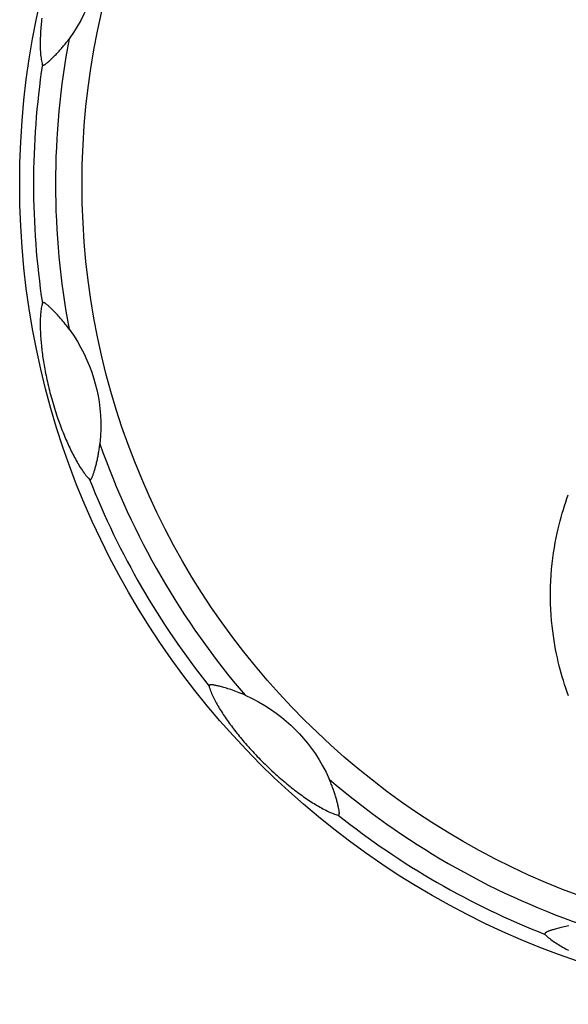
# Model space of a CAD drawing. Header units: millimetres. Extents: x 2431 to 3770, y -315 to 702.
# Tile 29 of 44: x 2880 to 2892, y -116 to -95. Entities that reach past the tile are written whole.
import ezdxf

# ---------------------------------------------------------------- set-up
doc = ezdxf.new("R2010")
doc.units = ezdxf.units.MM
doc.header["$LTSCALE"] = 65.395
doc.layers.add('5005-350G010DXF_CONTINUOUS_LINE', color=7, linetype='CONTINUOUS')

msp = doc.modelspace()

# ---------------------------------------------------------------- linework, layer by layer
at = {"layer": '5005-350G010DXF_CONTINUOUS_LINE', "color": 7, "linetype": 'Continuous'}
for points in [[(2881.65, -92.754), (2881.665, -92.921), (2881.671, -93.082), (2881.67, -93.238), (2881.663, -93.39), (2881.65, -93.538), (2881.631, -93.681), (2881.608, -93.818), (2881.58, -93.951), (2881.547, -94.081), (2881.51, -94.211), (2881.468, -94.339), (2881.419, -94.468), (2881.364, -94.6), (2881.302, -94.733), (2881.233, -94.866), (2881.156, -95.001), (2881.071, -95.136), (2880.976, -95.272)], [(2880.378, -94.819), (2880.374, -94.859), (2880.369, -94.899), (2880.365, -94.939), (2880.362, -94.979), (2880.358, -95.019), (2880.355, -95.058), (2880.352, -95.097), (2880.35, -95.137), (2880.348, -95.176), (2880.346, -95.215), (2880.344, -95.253), (2880.343, -95.292), (2880.343, -95.33), (2880.342, -95.367), (2880.342, -95.405), (2880.343, -95.442), (2880.344, -95.479), (2880.345, -95.516), (2880.347, -95.552), (2880.349, -95.587), (2880.352, -95.622), (2880.356, -95.657), (2880.36, -95.69), (2880.364, -95.722), (2880.37, -95.754), (2880.376, -95.783), (2880.382, -95.812), (2880.389, -95.839)], [(2880.389, -95.839), (2880.39, -95.84), (2880.391, -95.842), (2880.392, -95.843), (2880.394, -95.844), (2880.395, -95.846), (2880.397, -95.847), (2880.399, -95.848), (2880.402, -95.849), (2880.404, -95.849), (2880.408, -95.849), (2880.411, -95.849), (2880.415, -95.848), (2880.42, -95.847), (2880.425, -95.845), (2880.431, -95.843), (2880.437, -95.839), (2880.444, -95.835), (2880.451, -95.831), (2880.458, -95.826), (2880.466, -95.82), (2880.474, -95.814), (2880.483, -95.807), (2880.493, -95.799), (2880.503, -95.79), (2880.515, -95.78), (2880.527, -95.77), (2880.54, -95.758), (2880.554, -95.745), (2880.568, -95.732), (2880.583, -95.718), (2880.597, -95.705), (2880.612, -95.691), (2880.627, -95.676), (2880.642, -95.661), (2880.658, -95.645), (2880.674, -95.629), (2880.69, -95.612), (2880.707, -95.594), (2880.723, -95.577), (2880.74, -95.559), (2880.756, -95.54), (2880.773, -95.522), (2880.79, -95.503), (2880.806, -95.484), (2880.823, -95.465), (2880.839, -95.446), (2880.855, -95.426), (2880.872, -95.406), (2880.889, -95.385), (2880.905, -95.364), (2880.922, -95.342), (2880.94, -95.32), (2880.958, -95.296), (2880.976, -95.272)], [(2880.389, -101.072), (2880.383, -101.097), (2880.377, -101.122), (2880.371, -101.149), (2880.366, -101.178), (2880.362, -101.208), (2880.358, -101.238), (2880.354, -101.27), (2880.351, -101.302), (2880.349, -101.336), (2880.347, -101.369), (2880.345, -101.403), (2880.344, -101.438), (2880.343, -101.473), (2880.342, -101.509), (2880.342, -101.545), (2880.342, -101.581), (2880.343, -101.618), (2880.344, -101.655), (2880.346, -101.692), (2880.347, -101.729), (2880.349, -101.767), (2880.352, -101.805), (2880.354, -101.843), (2880.357, -101.881), (2880.361, -101.919), (2880.364, -101.957), (2880.368, -101.996), (2880.372, -102.035), (2880.376, -102.073), (2880.381, -102.112), (2880.386, -102.152), (2880.391, -102.191), (2880.396, -102.231), (2880.402, -102.271), (2880.408, -102.312), (2880.415, -102.353), (2880.422, -102.395), (2880.429, -102.437), (2880.436, -102.479), (2880.444, -102.522), (2880.452, -102.566), (2880.461, -102.611), (2880.47, -102.656), (2880.48, -102.702), (2880.49, -102.748), (2880.5, -102.796), (2880.511, -102.843), (2880.522, -102.89), (2880.533, -102.937), (2880.545, -102.984), (2880.557, -103.03), (2880.569, -103.078), (2880.582, -103.125), (2880.595, -103.173), (2880.609, -103.223), (2880.624, -103.273), (2880.639, -103.323), (2880.654, -103.373), (2880.67, -103.423), (2880.685, -103.472), (2880.701, -103.52), (2880.717, -103.566), (2880.732, -103.612), (2880.748, -103.657), (2880.764, -103.701), (2880.779, -103.744), (2880.795, -103.786), (2880.811, -103.828), (2880.827, -103.868), (2880.843, -103.909), (2880.858, -103.948), (2880.874, -103.987), (2880.89, -104.025), (2880.907, -104.063), (2880.923, -104.101), (2880.939, -104.138), (2880.956, -104.174), (2880.972, -104.211), (2880.989, -104.247), (2881.006, -104.282), (2881.023, -104.318), (2881.041, -104.353), (2881.059, -104.388), (2881.076, -104.423), (2881.094, -104.457), (2881.113, -104.49), (2881.131, -104.524), (2881.15, -104.557), (2881.168, -104.589), (2881.187, -104.621), (2881.207, -104.652), (2881.226, -104.683), (2881.246, -104.714), (2881.266, -104.743), (2881.286, -104.772), (2881.306, -104.8), (2881.326, -104.827), (2881.346, -104.853), (2881.366, -104.877), (2881.386, -104.9), (2881.406, -104.921), (2881.426, -104.941)], [(2880.976, -101.639), (2880.947, -101.601), (2880.919, -101.564), (2880.892, -101.529), (2880.865, -101.496), (2880.839, -101.465), (2880.813, -101.434), (2880.789, -101.406), (2880.765, -101.379), (2880.742, -101.353), (2880.72, -101.329), (2880.698, -101.306), (2880.677, -101.284), (2880.658, -101.263), (2880.638, -101.244), (2880.62, -101.225), (2880.603, -101.208), (2880.586, -101.192), (2880.571, -101.176), (2880.556, -101.162), (2880.542, -101.149), (2880.529, -101.137), (2880.517, -101.126), (2880.506, -101.116), (2880.495, -101.107), (2880.485, -101.099), (2880.476, -101.092), (2880.466, -101.085), (2880.457, -101.079), (2880.449, -101.073), (2880.441, -101.069), (2880.433, -101.065), (2880.426, -101.063), (2880.42, -101.061), (2880.415, -101.06), (2880.411, -101.06), (2880.407, -101.061), (2880.404, -101.061), (2880.401, -101.062), (2880.399, -101.063), (2880.397, -101.064), (2880.395, -101.066), (2880.393, -101.067), (2880.392, -101.069), (2880.39, -101.07), (2880.389, -101.072)], [(2880.976, -101.639), (2881.071, -101.777), (2881.158, -101.913), (2881.235, -102.049), (2881.305, -102.184), (2881.367, -102.319), (2881.423, -102.452), (2881.471, -102.582), (2881.513, -102.711), (2881.55, -102.84), (2881.583, -102.971), (2881.61, -103.103), (2881.633, -103.239), (2881.651, -103.381), (2881.663, -103.527), (2881.67, -103.677), (2881.671, -103.832), (2881.664, -103.992), (2881.65, -104.157)], [(2881.426, -104.941), (2881.427, -104.942), (2881.429, -104.943), (2881.431, -104.944), (2881.433, -104.944), (2881.435, -104.944), (2881.437, -104.944), (2881.439, -104.944), (2881.442, -104.944), (2881.444, -104.943), (2881.447, -104.941), (2881.45, -104.939), (2881.453, -104.937), (2881.457, -104.933), (2881.461, -104.929), (2881.464, -104.924), (2881.468, -104.918), (2881.472, -104.911), (2881.476, -104.903), (2881.479, -104.896), (2881.483, -104.887), (2881.487, -104.877), (2881.491, -104.867), (2881.496, -104.855), (2881.501, -104.842), (2881.505, -104.828), (2881.511, -104.812), (2881.516, -104.796), (2881.522, -104.778), (2881.527, -104.76), (2881.533, -104.74), (2881.539, -104.721), (2881.545, -104.702), (2881.55, -104.682), (2881.556, -104.661), (2881.562, -104.639), (2881.567, -104.617), (2881.573, -104.594), (2881.579, -104.571), (2881.584, -104.547), (2881.59, -104.524), (2881.595, -104.499), (2881.6, -104.475), (2881.605, -104.451), (2881.61, -104.426), (2881.615, -104.401), (2881.619, -104.376), (2881.623, -104.351), (2881.628, -104.325), (2881.632, -104.299), (2881.636, -104.273), (2881.64, -104.245), (2881.643, -104.217), (2881.647, -104.187), (2881.65, -104.157)], [(2891.923, -109.689), (2891.893, -109.606), (2891.864, -109.522), (2891.837, -109.438), (2891.81, -109.354), (2891.786, -109.272), (2891.763, -109.191), (2891.74, -109.109), (2891.719, -109.026), (2891.698, -108.942), (2891.679, -108.856), (2891.659, -108.765), (2891.64, -108.671), (2891.622, -108.573), (2891.606, -108.472), (2891.59, -108.368), (2891.576, -108.26), (2891.563, -108.148), (2891.552, -108.033), (2891.542, -107.915), (2891.535, -107.794), (2891.53, -107.669), (2891.528, -107.544), (2891.528, -107.417), (2891.53, -107.29), (2891.535, -107.163), (2891.543, -107.036), (2891.553, -106.91), (2891.565, -106.787), (2891.579, -106.666), (2891.596, -106.548), (2891.614, -106.435), (2891.633, -106.326), (2891.653, -106.221), (2891.674, -106.121), (2891.695, -106.026), (2891.717, -105.936), (2891.739, -105.848), (2891.762, -105.764), (2891.785, -105.681), (2891.81, -105.6), (2891.835, -105.519), (2891.862, -105.44), (2891.889, -105.36), (2891.918, -105.28)], [(2884.834, -109.672), (2884.79, -109.653), (2884.747, -109.635), (2884.706, -109.618), (2884.666, -109.603), (2884.628, -109.589), (2884.591, -109.575), (2884.556, -109.563), (2884.521, -109.551), (2884.489, -109.541), (2884.457, -109.531), (2884.427, -109.522), (2884.398, -109.513), (2884.37, -109.505), (2884.344, -109.498), (2884.319, -109.491), (2884.296, -109.484), (2884.273, -109.478), (2884.252, -109.473), (2884.232, -109.468), (2884.213, -109.464), (2884.196, -109.46), (2884.18, -109.457), (2884.166, -109.454), (2884.152, -109.451), (2884.139, -109.449), (2884.127, -109.447), (2884.116, -109.446), (2884.105, -109.445), (2884.095, -109.445), (2884.085, -109.445), (2884.077, -109.446), (2884.07, -109.447), (2884.064, -109.448), (2884.059, -109.45), (2884.055, -109.452), (2884.052, -109.455), (2884.05, -109.457), (2884.048, -109.459), (2884.046, -109.461), (2884.045, -109.463), (2884.044, -109.465), (2884.043, -109.467), (2884.043, -109.469), (2884.043, -109.472), (2884.043, -109.474)], [(2884.043, -109.474), (2884.049, -109.498), (2884.057, -109.523), (2884.065, -109.55), (2884.075, -109.577), (2884.087, -109.605), (2884.098, -109.633), (2884.111, -109.662), (2884.125, -109.692), (2884.139, -109.722), (2884.154, -109.752), (2884.17, -109.783), (2884.186, -109.813), (2884.203, -109.844), (2884.22, -109.875), (2884.238, -109.906), (2884.257, -109.938), (2884.275, -109.969), (2884.295, -110), (2884.315, -110.032), (2884.335, -110.064), (2884.355, -110.095), (2884.376, -110.127), (2884.398, -110.158), (2884.419, -110.19), (2884.441, -110.221), (2884.464, -110.253), (2884.486, -110.284), (2884.509, -110.316), (2884.532, -110.347), (2884.555, -110.379), (2884.579, -110.41), (2884.604, -110.442), (2884.628, -110.474), (2884.654, -110.506), (2884.679, -110.538), (2884.705, -110.57), (2884.732, -110.603), (2884.759, -110.636), (2884.787, -110.669), (2884.815, -110.702), (2884.844, -110.736), (2884.874, -110.77), (2884.905, -110.805), (2884.936, -110.84), (2884.968, -110.875), (2885, -110.911), (2885.033, -110.946), (2885.067, -110.982), (2885.1, -111.017), (2885.133, -111.051), (2885.167, -111.086), (2885.201, -111.12), (2885.236, -111.155), (2885.272, -111.19), (2885.309, -111.226), (2885.346, -111.262), (2885.384, -111.298), (2885.422, -111.334), (2885.461, -111.369), (2885.499, -111.404), (2885.536, -111.437), (2885.573, -111.47), (2885.61, -111.502), (2885.646, -111.533), (2885.681, -111.563), (2885.717, -111.592), (2885.751, -111.621), (2885.786, -111.649), (2885.82, -111.676), (2885.853, -111.703), (2885.887, -111.73), (2885.92, -111.755), (2885.953, -111.781), (2885.986, -111.805), (2886.019, -111.83), (2886.052, -111.853), (2886.084, -111.877), (2886.117, -111.9), (2886.15, -111.923), (2886.182, -111.945), (2886.215, -111.967), (2886.247, -111.989), (2886.28, -112.011), (2886.313, -112.032), (2886.346, -112.052), (2886.378, -112.072), (2886.411, -112.092), (2886.443, -112.111), (2886.476, -112.13), (2886.508, -112.148), (2886.541, -112.165), (2886.573, -112.183), (2886.605, -112.199), (2886.637, -112.215), (2886.669, -112.23), (2886.701, -112.244), (2886.731, -112.257), (2886.762, -112.269), (2886.791, -112.281), (2886.82, -112.29), (2886.848, -112.299), (2886.875, -112.306)], [(2884.834, -109.672), (2884.986, -109.743), (2885.128, -109.818), (2885.263, -109.896), (2885.391, -109.979), (2885.513, -110.064), (2885.628, -110.152), (2885.735, -110.24), (2885.835, -110.331), (2885.932, -110.424), (2886.026, -110.521), (2886.115, -110.622), (2886.203, -110.728), (2886.289, -110.842), (2886.374, -110.962), (2886.455, -111.089), (2886.533, -111.223), (2886.607, -111.364), (2886.677, -111.515)], [(2886.875, -112.306), (2886.877, -112.306), (2886.879, -112.306), (2886.88, -112.306), (2886.882, -112.305), (2886.884, -112.304), (2886.886, -112.303), (2886.888, -112.302), (2886.89, -112.3), (2886.892, -112.298), (2886.893, -112.295), (2886.895, -112.292), (2886.896, -112.288), (2886.898, -112.284), (2886.899, -112.278), (2886.899, -112.272), (2886.9, -112.265), (2886.9, -112.257), (2886.899, -112.248), (2886.898, -112.24), (2886.897, -112.23), (2886.896, -112.22), (2886.894, -112.209), (2886.892, -112.196), (2886.89, -112.183), (2886.887, -112.168), (2886.884, -112.152), (2886.88, -112.135), (2886.876, -112.117), (2886.872, -112.098), (2886.868, -112.078), (2886.863, -112.059), (2886.858, -112.039), (2886.853, -112.019), (2886.847, -111.998), (2886.841, -111.977), (2886.835, -111.955), (2886.829, -111.932), (2886.822, -111.909), (2886.815, -111.886), (2886.808, -111.862), (2886.8, -111.839), (2886.793, -111.815), (2886.785, -111.792), (2886.777, -111.768), (2886.768, -111.744), (2886.76, -111.72), (2886.751, -111.696), (2886.742, -111.672), (2886.732, -111.647), (2886.722, -111.622), (2886.712, -111.596), (2886.701, -111.57), (2886.689, -111.542), (2886.677, -111.515)], [(2891.933, -114.737), (2891.896, -114.744), (2891.861, -114.751), (2891.827, -114.758), (2891.795, -114.765), (2891.764, -114.772), (2891.735, -114.779), (2891.707, -114.786), (2891.68, -114.793), (2891.655, -114.799), (2891.632, -114.806), (2891.609, -114.812), (2891.588, -114.818), (2891.569, -114.823), (2891.55, -114.829), (2891.534, -114.834), (2891.518, -114.839), (2891.504, -114.844), (2891.491, -114.849), (2891.479, -114.853), (2891.468, -114.858), (2891.457, -114.862), (2891.447, -114.867), (2891.438, -114.872), (2891.43, -114.877), (2891.423, -114.881), (2891.418, -114.886), (2891.413, -114.89), (2891.41, -114.894), (2891.408, -114.898), (2891.406, -114.902), (2891.405, -114.905), (2891.405, -114.907), (2891.404, -114.91), (2891.404, -114.912), (2891.404, -114.915), (2891.405, -114.917), (2891.405, -114.919), (2891.406, -114.921), (2891.408, -114.923)], [(2891.408, -114.923), (2891.425, -114.941), (2891.444, -114.959), (2891.465, -114.977), (2891.487, -114.996), (2891.511, -115.014), (2891.536, -115.033), (2891.561, -115.052), (2891.588, -115.071), (2891.615, -115.09), (2891.643, -115.108), (2891.672, -115.127), (2891.701, -115.145), (2891.731, -115.164), (2891.762, -115.182), (2891.793, -115.2), (2891.825, -115.218), (2891.857, -115.235), (2891.889, -115.253), (2891.922, -115.27)]]:
    msp.add_lwpolyline(points, dxfattribs=at)
for radius in [18, 16.633]:
    msp.add_circle((2897.893, -98.455), radius, dxfattribs=at)
for radius, start, end in [(17.215, 169.3417, 190.6588), (17.698, 171.497, 188.5028), (17.215, 199.3417, 220.6585), (17.698, 201.497, 218.5028), (17.215, 229.3417, 250.6588), (17.698, 231.497, 248.5028)]:
    msp.add_arc((2897.893, -98.455), radius, start, end, dxfattribs=at)

doc.saveas('drawing.dxf')
